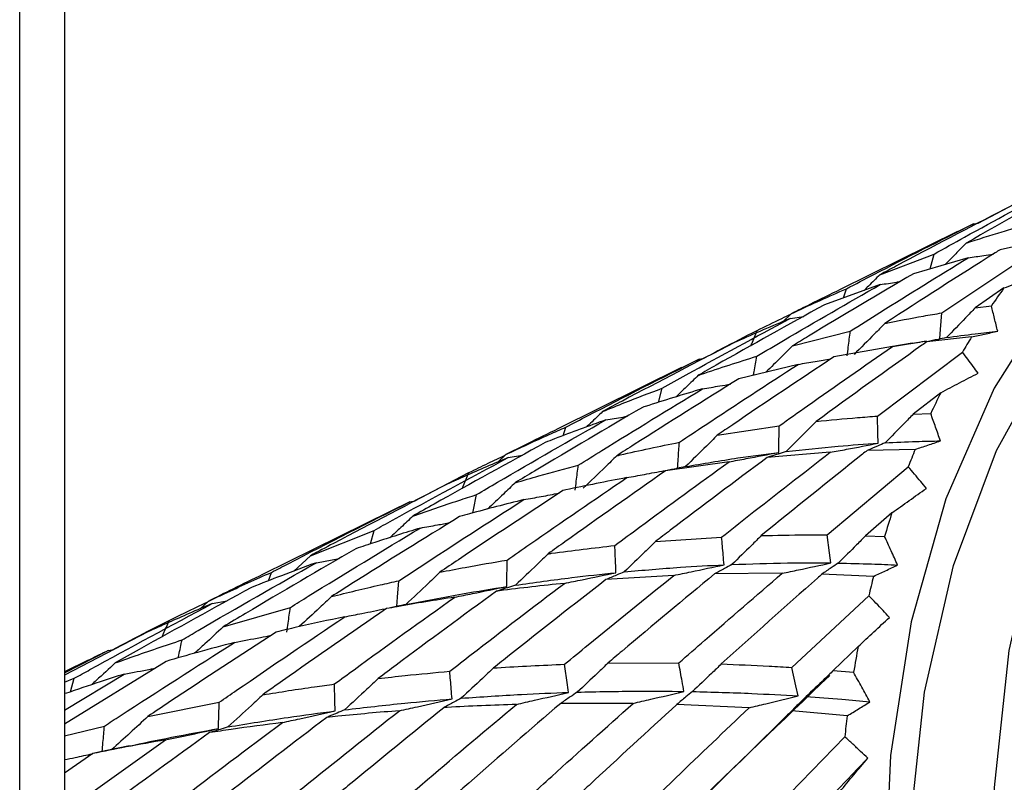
# Model space of a CAD drawing. Header units: millimetres. Extents: x 73 to 180, y 34 to 171.
# Tile 56 of 59: x 165.75 to 168.68, y 136.87 to 139.14. Entities that reach past the tile are written whole.
import ezdxf

# ---------------------------------------------------------------- set-up
doc = ezdxf.new("R2010")
doc.units = ezdxf.units.MM

msp = doc.modelspace()

# ---------------------------------------------------------------- linework, layer by layer
at = {"color": 7, "linetype": 'Continuous', "lineweight": 25}
for p, q in [((165.753, 132.9919), (165.753, 143.2319)), ((165.8863, 143.2319), (165.8863, 132.9919)), ((168.6026, 138.5344), (168.7543, 138.6142)), ((168.5889, 138.5324), (168.5418, 138.5088)), ((168.5889, 138.5324), (168.6031, 138.5344)), ((168.5415, 138.5094), (168.1927, 138.3373)), ((168.7916, 138.4823), (168.6686, 138.4554)), ((168.3106, 138.3808), (168.4718, 138.4423)), ((168.5731, 138.4313), (168.4103, 138.3841)), ((168.4608, 138.3987), (168.4718, 138.4423)), ((168.4948, 138.2675), (168.7591, 138.4442)), ((168.3113, 138.3516), (168.1459, 138.2916)), ((168.2027, 138.3122), (168.2115, 138.3394)), ((168.6797, 138.3418), (168.5938, 138.2822)), ((168.5938, 138.2822), (168.6423, 138.2884)), ((168.0471, 138.2649), (168.0237, 138.2422)), ((168.0442, 138.2511), (168.0844, 138.2573)), ((168.0507, 138.1694), (168.2228, 138.2135)), ((168.5832, 138.1962), (168.4507, 138.1818)), ((168.3481, 138.1674), (168.1737, 138.1367)), ((168.4067, 138.1776), (168.3086, 138.1611)), ((168.4067, 138.1773), (168.4456, 138.1838)), ((167.7732, 138.1301), (167.7886, 138.1325)), ((168.3033, 137.9606), (168.5564, 138.1508)), ((167.7213, 138.1048), (167.3529, 137.9231)), ((167.7732, 138.1301), (167.7216, 138.1044)), ((168.0678, 138.1145), (167.8914, 138.0716)), ((167.6525, 138.0014), (167.6631, 138.0434)), ((168.4919, 138.0303), (168.4098, 137.9663)), ((168.4098, 137.9663), (168.4621, 137.9681)), ((167.3688, 137.9023), (167.3773, 137.9279)), ((167.8271, 137.9036), (168.0112, 137.9316)), ((167.1984, 137.8463), (167.1746, 137.824)), ((167.2055, 137.8373), (167.2479, 137.8445)), ((168.1628, 137.853), (167.9756, 137.8376)), ((168.4158, 137.8618), (168.2731, 137.8586)), ((167.8622, 137.8248), (167.6736, 137.7978)), ((168.1539, 137.6073), (168.3951, 137.8098)), ((166.9256, 137.7079), (167.089, 137.7929)), ((166.9127, 137.7057), (166.8567, 137.6781)), ((166.9127, 137.7057), (166.929, 137.7085)), ((166.8566, 137.6783), (166.4747, 137.49)), ((168.3466, 137.673), (168.2685, 137.6051)), ((166.6175, 137.5455), (166.8067, 137.6208)), ((166.7959, 137.5807), (166.8067, 137.6208)), ((168.2685, 137.6051), (168.3248, 137.603)), ((167.6433, 137.5875), (167.8403, 137.6008)), ((166.6175, 137.5455), (166.5682, 137.4999)), ((166.6351, 137.5248), (166.7029, 137.5371)), ((166.4931, 137.4712), (166.5019, 137.4961)), ((167.6978, 137.4871), (167.4962, 137.4744)), ((168.0201, 137.4932), (167.8193, 137.4914)), ((168.292, 137.4842), (168.1385, 137.4909)), ((166.3137, 137.4099), (166.2894, 137.3878)), ((166.325, 137.403), (166.3696, 137.411)), ((168.049, 137.2134), (168.2778, 137.4265)), ((166.3578, 137.3339), (166.5578, 137.3918)), ((166.1338, 137.3188), (165.8863, 137.1901)), ((165.8863, 137.1974), (166.0162, 137.2635)), ((166.0162, 137.2635), (166.0333, 137.2665)), ((168.246, 137.2755), (168.1721, 137.2043)), ((165.9569, 137.2346), (165.8863, 137.1998)), ((166.1883, 137.2314), (165.8863, 137.0444)), ((167.5021, 137.2262), (167.7129, 137.2266)), ((168.1721, 137.2043), (168.2326, 137.1989)), ((165.8863, 137.0859), (166.0639, 137.1936)), ((165.8863, 137.1698), (165.9155, 137.1812)), ((165.904, 137.1409), (165.9155, 137.1812)), ((166.1344, 137.0678), (166.3463, 137.1097)), ((167.5772, 137.1066), (167.3617, 137.1066)), ((167.9221, 137.0936), (167.7072, 137.1036)), ((168.2137, 137.0695), (168.0491, 137.0847)), ((165.8863, 137.0102), (166.0051, 137.0391)), ((165.8863, 136.7842), (166.1861, 136.9979)), ((167.9904, 136.785), (168.2063, 137.0069)), ((165.9885, 136.9611), (165.9707, 136.9574)), ((166.0796, 136.9803), (165.9885, 136.9611)), ((165.9707, 136.9574), (165.8863, 136.8993))]:
    msp.add_line(p, q, dxfattribs=at)
at = {"color": 7, "linetype": 'Continuous', "lineweight": 25, "flags": 128}
for points in [[(169.0728, 134.5976), (168.9067, 135.0563), (168.78, 135.5185), (168.6946, 135.9772), (168.6517, 136.4255), (168.6521, 136.8565), (168.6957, 137.2637), (168.7819, 137.641), (168.9093, 137.9826), (169.0761, 138.2833), (169.2797, 138.5386), (169.517, 138.7447), (169.7844, 138.8983), (170.0779, 138.9972), (170.393, 139.0398), (170.7249, 139.0256), (171.0687, 138.9547), (171.419, 138.8282), (171.7706, 138.648), (172.1182, 138.4169), (172.2446, 138.3193)], [(170.14, 139.0104), (169.8753, 138.9832), (169.5737, 138.8994), (169.2966, 138.7612), (169.048, 138.5704), (168.8316, 138.3301), (168.6504, 138.0435), (168.5072, 137.7149), (168.4041, 137.3491), (168.3424, 136.9514), (168.3232, 136.5277), (168.3467, 136.0841), (168.4125, 135.627), (168.5198, 135.1632), (168.6669, 134.6993), (168.8517, 134.2423)], [(168.8209, 134.4733), (168.6548, 134.9321), (168.5281, 135.3943), (168.4426, 135.853), (168.3998, 136.3013), (168.4002, 136.7323), (168.4438, 137.1395), (168.53, 137.5168), (168.6574, 137.8583), (168.8242, 138.1591), (169.0278, 138.4144), (169.265, 138.6204), (169.4826, 138.7505)], [(168.4893, 138.1911), (168.4913, 138.2185), (168.4948, 138.2675)], [(168.3059, 137.88), (168.305, 137.9088), (168.3033, 137.9606)], [(167.1007, 137.6729), (167.1024, 137.6818), (167.1112, 137.7271)], [(168.1646, 137.5239), (168.1608, 137.5538), (168.1539, 137.6073)], [(166.8748, 137.395), (166.8768, 137.4224), (166.8805, 137.4711)], [(168.0677, 137.1285), (168.061, 137.1589), (168.049, 137.2134)], [(166.6914, 137.0839), (166.6905, 137.1128), (166.689, 137.1641)]]:
    msp.add_lwpolyline(points, dxfattribs=at)
at = {"color": 7, "linetype": 'Continuous', "lineweight": 25}
for centre, radius, start, end in [((170.3475, 137.1329), 2.0598, 144.0653, 145.8785), ((170.4882, 137.0426), 2.2271, 148.803, 150.1592), ((170.6799, 136.941), 2.4441, 153.5343, 155.1505), ((170.8714, 136.8576), 2.653, 157.7584, 158.966), ((171.1225, 136.7687), 2.9195, 161.9556, 163.3933), ((171.3592, 136.7021), 3.1654, 165.6951, 166.7708), ((171.6913, 136.6319), 3.5048, 169.4172, 170.6888), ((171.9639, 136.5915), 3.7805, 172.736, 173.6908)]:
    msp.add_arc(centre, radius, start, end, dxfattribs=at)
for points, knots in [([(168.9233, 138.6752), (168.918, 138.6723), (168.7986, 138.6066), (168.6805, 138.5394), (168.5676, 138.4752)], [0, 0, 0, 0, 0.044268, 1, 1, 1, 1]), ([(168.4718, 138.4423), (168.5021, 138.4592), (168.6222, 138.5262), (168.7435, 138.5917), (168.8342, 138.6407)], [0, 0, 0, 0, 0.252479, 1, 1, 1, 1]), ([(168.6819, 138.5757), (168.5743, 138.5199), (168.4501, 138.4556), (168.3271, 138.3896), (168.3106, 138.3808)], [0, 0, 0, 0, 0.8661546, 1, 1, 1, 1]), ([(168.2115, 138.3394), (168.2387, 138.3536), (168.3638, 138.4189), (168.4901, 138.4826), (168.5889, 138.5324)], [0, 0, 0, 0, 0.217429, 1, 1, 1, 1]), ([(168.5676, 138.4752), (168.6032, 138.4867), (168.6558, 138.5036), (168.7086, 138.5186), (168.7255, 138.5235)], [0, 0, 0, 0, 0.67782, 1, 1, 1, 1]), ([(168.6686, 138.4554), (168.6635, 138.4522), (168.5482, 138.38), (168.4343, 138.3065), (168.3253, 138.2362)], [0, 0, 0, 0, 0.044272, 1, 1, 1, 1]), ([(168.5676, 138.4752), (168.5571, 138.4645), (168.5363, 138.443), (168.5151, 138.4219), (168.5046, 138.4114)], [0, 0, 0, 0, 0.501126, 1, 1, 1, 1]), ([(168.2228, 138.2135), (168.2521, 138.232), (168.3682, 138.3054), (168.4854, 138.3775), (168.5731, 138.4313)], [0, 0, 0, 0, 0.252477, 1, 1, 1, 1]), ([(168.5731, 138.4313), (168.5888, 138.4336), (168.6138, 138.4372), (168.6388, 138.4411), (168.6481, 138.4425)], [0, 0, 0, 0, 0.626627, 1, 1, 1, 1]), ([(168.4103, 138.3841), (168.3061, 138.3225), (168.1858, 138.2515), (168.0667, 138.1791), (168.0507, 138.1694)], [0, 0, 0, 0, 0.866157, 1, 1, 1, 1]), ([(168.3106, 138.3808), (168.2993, 138.3695), (168.2838, 138.3539), (168.268, 138.3386), (168.2636, 138.3343)], [0, 0, 0, 0, 0.722667, 1, 1, 1, 1]), ([(168.6797, 138.3418), (168.6993, 138.3491), (168.7386, 138.3636), (168.7779, 138.3776), (168.7975, 138.3846)], [0, 0, 0, 0, 0.499979, 1, 1, 1, 1]), ([(167.9452, 138.1387), (167.9716, 138.1543), (168.0929, 138.2262), (168.2154, 138.2966), (168.3113, 138.3516)], [0, 0, 0, 0, 0.217428, 1, 1, 1, 1]), ([(168.0471, 138.2649), (168.05, 138.2663), (168.1047, 138.2922), (168.1595, 138.3165), (168.2115, 138.3394)], [0, 0, 0, 0, 0.052523, 1, 1, 1, 1]), ([(168.1929, 138.3368), (168.1626, 138.3221), (168.1138, 138.2984), (168.0655, 138.2741), (168.0471, 138.2649)], [0, 0, 0, 0, 0.6215522, 1, 1, 1, 1]), ([(168.3113, 138.3516), (168.3278, 138.3541), (168.3479, 138.3571), (168.3678, 138.3603), (168.3713, 138.3608)], [0, 0, 0, 0, 0.8246, 1, 1, 1, 1]), ([(168.1459, 138.2916), (168.0384, 138.2322), (167.9128, 138.1629), (167.7885, 138.0921), (167.7707, 138.082)], [0, 0, 0, 0, 0.856912, 1, 1, 1, 1]), ([(168.5938, 138.2822), (168.5844, 138.2724), (168.5563, 138.2427), (168.5276, 138.2134), (168.5084, 138.1939)], [0, 0, 0, 0, 0.3320939, 1, 1, 1, 1]), ([(168.6612, 138.213), (168.658, 138.2257), (168.6517, 138.251), (168.6454, 138.2759), (168.6423, 138.2884)], [0, 0, 0, 0, 0.499987, 1, 1, 1, 1]), ([(167.6631, 138.0434), (167.687, 138.0567), (167.8134, 138.1268), (167.9409, 138.1955), (168.0442, 138.2511)], [0, 0, 0, 0, 0.1893874, 1, 1, 1, 1]), ([(168.0442, 138.2511), (167.9907, 138.2285), (167.9348, 138.2049), (167.879, 138.1795), (167.8766, 138.1784)], [0, 0, 0, 0, 0.956081, 1, 1, 1, 1]), ([(167.9455, 138.2153), (167.9701, 138.2274), (168.0036, 138.2438), (168.0373, 138.2598), (168.0463, 138.2641)], [0, 0, 0, 0, 0.734185, 1, 1, 1, 1]), ([(168.3253, 138.2362), (168.3635, 138.2438), (168.4199, 138.2551), (168.4766, 138.2645), (168.4948, 138.2675)], [0, 0, 0, 0, 0.677821, 1, 1, 1, 1]), ([(168.3253, 138.2362), (168.3152, 138.2257), (168.285, 138.1947), (168.2544, 138.1642), (168.2341, 138.1439)], [0, 0, 0, 0, 0.336992, 1, 1, 1, 1]), ([(167.7861, 138.1321), (167.8045, 138.142), (167.8575, 138.1706), (167.9108, 138.1976), (167.9455, 138.2153)], [0, 0, 0, 0, 0.3461597, 1, 1, 1, 1]), ([(167.9269, 138.1696), (167.9278, 138.1717), (167.934, 138.187), (167.9402, 138.2022), (167.9455, 138.2153)], [0, 0, 0, 0, 0.140911, 1, 1, 1, 1]), ([(168.2137, 138.1394), (168.2147, 138.1482), (168.2178, 138.1729), (168.2208, 138.1976), (168.2228, 138.2135)], [0, 0, 0, 0, 0.356436, 1, 1, 1, 1]), ([(168.5084, 138.1939), (168.5003, 138.1922), (168.481, 138.1881), (168.4618, 138.1841), (168.4507, 138.1818)], [0, 0, 0, 0, 0.422525, 1, 1, 1, 1]), ([(168.5084, 138.1939), (168.537, 138.1979), (168.5879, 138.2051), (168.6389, 138.2106), (168.6612, 138.213)], [0, 0, 0, 0, 0.563491, 1, 1, 1, 1]), ([(168.5832, 138.1962), (168.5962, 138.199), (168.6223, 138.2045), (168.6482, 138.2102), (168.6612, 138.213)], [0, 0, 0, 0, 0.499966, 1, 1, 1, 1]), ([(167.8766, 138.1784), (167.7658, 138.1212), (167.6353, 138.0537), (167.5058, 137.9846), (167.4861, 137.9741)], [0, 0, 0, 0, 0.848138, 1, 1, 1, 1]), ([(168.0507, 138.1694), (168.0398, 138.1584), (168.0136, 138.1321), (167.9871, 138.1062), (167.9717, 138.0911)], [0, 0, 0, 0, 0.418504, 1, 1, 1, 1]), ([(168.0112, 137.9316), (168.0394, 137.9516), (168.151, 138.0308), (168.2638, 138.109), (168.3481, 138.1674)], [0, 0, 0, 0, 0.252479, 1, 1, 1, 1]), ([(168.4507, 138.1818), (168.4458, 138.1783), (168.3351, 138.1), (168.2257, 138.0206), (168.1211, 137.9447)], [0, 0, 0, 0, 0.044274, 1, 1, 1, 1]), ([(168.3481, 138.1674), (168.3641, 138.17), (168.3979, 138.1755), (168.4317, 138.1813), (168.4495, 138.1843)], [0, 0, 0, 0, 0.4710923, 1, 1, 1, 1]), ([(167.7707, 138.082), (167.7738, 138.083), (167.8317, 138.103), (167.89, 138.1214), (167.9452, 138.1387)], [0, 0, 0, 0, 0.052521, 1, 1, 1, 1]), ([(168.1737, 138.1367), (168.0732, 138.0698), (167.9572, 137.9925), (167.8425, 137.9141), (167.8271, 137.9036)], [0, 0, 0, 0, 0.866157, 1, 1, 1, 1]), ([(167.9348, 138.0822), (167.9355, 138.0857), (167.9389, 138.1045), (167.9424, 138.1234), (167.9452, 138.1387)], [0, 0, 0, 0, 0.186696, 1, 1, 1, 1]), ([(168.0678, 138.1145), (168.0846, 138.1173), (168.1171, 138.1227), (168.1495, 138.1283), (168.1652, 138.131)], [0, 0, 0, 0, 0.51714, 1, 1, 1, 1]), ([(168.6027, 138.0884), (168.598, 138.095), (168.588, 138.1088), (168.5726, 138.1297), (168.5618, 138.1438), (168.5564, 138.1508)], [0, 0, 0, 0, 0.316322, 0.658149, 1, 1, 1, 1]), ([(167.3773, 137.9279), (167.3988, 137.9391), (167.5301, 138.0075), (167.6625, 138.0743), (167.7732, 138.1301)], [0, 0, 0, 0, 0.163702, 1, 1, 1, 1]), ([(167.7145, 137.8829), (167.7399, 137.8998), (167.8569, 137.9778), (167.9752, 138.0545), (168.0678, 138.1145)], [0, 0, 0, 0, 0.217427, 1, 1, 1, 1]), ([(167.7707, 138.082), (167.7592, 138.0706), (167.7371, 138.0489), (167.7147, 138.0275), (167.704, 138.0173)], [0, 0, 0, 0, 0.522738, 1, 1, 1, 1]), ([(168.4919, 138.0303), (168.5104, 138.0401), (168.5473, 138.0597), (168.5843, 138.0788), (168.6027, 138.0884)], [0, 0, 0, 0, 0.499977, 1, 1, 1, 1]), ([(167.4861, 137.9741), (167.5084, 137.9831), (167.5672, 138.0071), (167.6263, 138.0295), (167.6631, 138.0434)], [0, 0, 0, 0, 0.377594, 1, 1, 1, 1]), ([(167.8914, 138.0716), (167.7873, 138.0067), (167.6659, 137.9309), (167.5457, 137.8538), (167.5285, 137.8428)], [0, 0, 0, 0, 0.856913, 1, 1, 1, 1]), ([(167.7831, 138.0417), (167.8004, 138.0446), (167.8281, 138.0492), (167.8558, 138.054), (167.8663, 138.0559)], [0, 0, 0, 0, 0.619779, 1, 1, 1, 1]), ([(167.4141, 137.8146), (167.4373, 137.8291), (167.5596, 137.9056), (167.683, 137.9808), (167.7831, 138.0417)], [0, 0, 0, 0, 0.189387, 1, 1, 1, 1]), ([(167.7831, 138.0417), (167.7263, 138.0247), (167.6668, 138.007), (167.6077, 137.9875), (167.6051, 137.9867)], [0, 0, 0, 0, 0.95608, 1, 1, 1, 1]), ([(167.6051, 137.9867), (167.4976, 137.9238), (167.3709, 137.8496), (167.2454, 137.774), (167.2264, 137.7625)], [0, 0, 0, 0, 0.848139, 1, 1, 1, 1]), ([(167.4861, 137.9741), (167.4742, 137.9626), (167.4581, 137.9471), (167.4418, 137.9318), (167.4375, 137.9278)], [0, 0, 0, 0, 0.7371, 1, 1, 1, 1]), ([(167.4956, 137.9493), (167.5126, 137.9521), (167.5343, 137.9557), (167.5558, 137.9595), (167.5604, 137.9603)], [0, 0, 0, 0, 0.78839, 1, 1, 1, 1]), ([(168.1211, 137.9447), (168.1621, 137.9489), (168.2227, 137.9549), (168.2836, 137.9592), (168.3033, 137.9606)], [0, 0, 0, 0, 0.677821, 1, 1, 1, 1]), ([(168.4098, 137.9663), (168.4007, 137.9568), (168.3732, 137.9282), (168.3451, 137.9), (168.3264, 137.8811)], [0, 0, 0, 0, 0.3321, 1, 1, 1, 1]), ([(168.4909, 137.887), (168.4861, 137.9006), (168.4765, 137.9278), (168.4669, 137.9547), (168.4621, 137.9681)], [0, 0, 0, 0, 0.499989, 1, 1, 1, 1]), ([(167.1112, 137.7271), (167.132, 137.7394), (167.2594, 137.8143), (167.388, 137.8878), (167.4956, 137.9493)], [0, 0, 0, 0, 0.163701, 1, 1, 1, 1]), ([(167.1984, 137.8463), (167.2415, 137.8665), (167.301, 137.8944), (167.3608, 137.9207), (167.3773, 137.9279)], [0, 0, 0, 0, 0.723515, 1, 1, 1, 1]), ([(167.4956, 137.9493), (167.4448, 137.9309), (167.3848, 137.9092), (167.325, 137.8857), (167.3158, 137.8821)], [0, 0, 0, 0, 0.84432, 1, 1, 1, 1]), ([(168.0102, 137.8527), (168.0103, 137.8621), (168.0107, 137.8884), (168.011, 137.9147), (168.0112, 137.9316)], [0, 0, 0, 0, 0.356435, 1, 1, 1, 1]), ([(168.1211, 137.9447), (168.1112, 137.9346), (168.0818, 137.9046), (168.0519, 137.875), (168.0321, 137.8554)], [0, 0, 0, 0, 0.336994, 1, 1, 1, 1]), ([(167.3531, 137.9226), (167.3231, 137.9081), (167.2714, 137.8829), (167.22, 137.8571), (167.1984, 137.8463)], [0, 0, 0, 0, 0.579284, 1, 1, 1, 1]), ([(167.8271, 137.9036), (167.8165, 137.8929), (167.7852, 137.8616), (167.7534, 137.8307), (167.7325, 137.8104)], [0, 0, 0, 0, 0.341359, 1, 1, 1, 1]), ([(167.3158, 137.8821), (167.2053, 137.8214), (167.0736, 137.749), (166.9431, 137.6751), (166.922, 137.6632)], [0, 0, 0, 0, 0.838939, 1, 1, 1, 1]), ([(167.5285, 137.8428), (167.5318, 137.8436), (167.5935, 137.858), (167.6556, 137.8708), (167.7145, 137.8829)], [0, 0, 0, 0, 0.052521, 1, 1, 1, 1]), ([(167.7095, 137.8062), (167.7101, 137.8153), (167.7117, 137.8408), (167.7134, 137.8664), (167.7145, 137.8829)], [0, 0, 0, 0, 0.3558894, 1, 1, 1, 1]), ([(168.0321, 137.8554), (168.0834, 137.8611), (168.1742, 137.8712), (168.266, 137.8773), (168.3059, 137.88)], [0, 0, 0, 0, 0.5649924, 1, 1, 1, 1]), ([(168.1628, 137.853), (168.179, 137.856), (168.2268, 137.8648), (168.2744, 137.8739), (168.3059, 137.88)], [0, 0, 0, 0, 0.338089, 1, 1, 1, 1]), ([(168.3264, 137.8811), (168.3189, 137.878), (168.3011, 137.8704), (168.2834, 137.8629), (168.2731, 137.8586)], [0, 0, 0, 0, 0.422529, 1, 1, 1, 1]), ([(168.3264, 137.8811), (168.3572, 137.8827), (168.4119, 137.8854), (168.4669, 137.8865), (168.4909, 137.887)], [0, 0, 0, 0, 0.563491, 1, 1, 1, 1]), ([(168.4158, 137.8618), (168.4283, 137.8659), (168.4535, 137.8742), (168.4784, 137.8828), (168.4909, 137.887)], [0, 0, 0, 0, 0.499975, 1, 1, 1, 1]), ([(167.089, 137.7929), (167.1079, 137.8021), (167.1438, 137.8198), (167.18, 137.8369), (167.1971, 137.8451)], [0, 0, 0, 0, 0.525775, 1, 1, 1, 1]), ([(167.5285, 137.8428), (167.5173, 137.8317), (167.4843, 137.7994), (167.4509, 137.7674), (167.4288, 137.7464)], [0, 0, 0, 0, 0.341497, 1, 1, 1, 1]), ([(167.7325, 137.8104), (167.7845, 137.8194), (167.8766, 137.8353), (167.9697, 137.8474), (168.0102, 137.8527)], [0, 0, 0, 0, 0.564197, 1, 1, 1, 1]), ([(167.8403, 137.6008), (167.8673, 137.6222), (167.9741, 137.7067), (168.0821, 137.7904), (168.1628, 137.853)], [0, 0, 0, 0, 0.252478, 1, 1, 1, 1]), ([(167.8622, 137.8248), (167.8793, 137.8279), (167.9287, 137.837), (167.978, 137.8465), (168.0102, 137.8527)], [0, 0, 0, 0, 0.345124, 1, 1, 1, 1]), ([(168.2731, 137.8586), (168.2684, 137.8549), (168.1626, 137.771), (168.0581, 137.6863), (167.9582, 137.6054)], [0, 0, 0, 0, 0.044274, 1, 1, 1, 1]), ([(168.0321, 137.8554), (168.0241, 137.8529), (168.0053, 137.847), (167.9865, 137.841), (167.9756, 137.8376)], [0, 0, 0, 0, 0.4204389, 1, 1, 1, 1]), ([(166.8067, 137.6208), (166.825, 137.6309), (166.9573, 137.7041), (167.0906, 137.7757), (167.2055, 137.8373)], [0, 0, 0, 0, 0.139085, 1, 1, 1, 1]), ([(167.2055, 137.8373), (167.1628, 137.8192), (167.1021, 137.7934), (167.0417, 137.766), (167.0239, 137.7579)], [0, 0, 0, 0, 0.703975, 1, 1, 1, 1]), ([(167.2264, 137.7625), (167.2499, 137.7694), (167.3123, 137.7877), (167.375, 137.8043), (167.4141, 137.8146)], [0, 0, 0, 0, 0.377593, 1, 1, 1, 1]), ([(167.4048, 137.7406), (167.4059, 137.7494), (167.409, 137.7741), (167.4121, 137.7987), (167.4141, 137.8146)], [0, 0, 0, 0, 0.357465, 1, 1, 1, 1]), ([(167.5228, 137.5759), (167.5473, 137.5941), (167.6596, 137.6777), (167.7733, 137.7602), (167.8622, 137.8248)], [0, 0, 0, 0, 0.217429, 1, 1, 1, 1]), ([(167.9756, 137.8376), (167.8792, 137.7657), (167.768, 137.6827), (167.658, 137.5988), (167.6433, 137.5875)], [0, 0, 0, 0, 0.866156, 1, 1, 1, 1]), ([(167.7325, 137.8104), (167.7242, 137.8086), (167.7046, 137.8044), (167.685, 137.8002), (167.6736, 137.7978)], [0, 0, 0, 0, 0.4197181, 1, 1, 1, 1]), ([(168.4492, 137.7457), (168.4436, 137.7525), (168.4319, 137.7667), (168.4139, 137.7881), (168.4014, 137.8026), (168.3951, 137.8098)], [0, 0, 0, 0, 0.316325, 0.658147, 1, 1, 1, 1]), ([(167.0689, 137.7453), (167.0701, 137.7482), (167.0768, 137.7641), (167.0836, 137.7799), (167.089, 137.7929)], [0, 0, 0, 0, 0.184955, 1, 1, 1, 1]), ([(167.6736, 137.7978), (167.5735, 137.7277), (167.4566, 137.6459), (167.341, 137.5631), (167.3244, 137.5512)], [0, 0, 0, 0, 0.856914, 1, 1, 1, 1]), ([(167.5582, 137.7778), (167.5757, 137.7809), (167.6132, 137.7878), (167.6505, 137.7949), (167.6705, 137.7988)], [0, 0, 0, 0, 0.466234, 1, 1, 1, 1]), ([(167.0239, 137.7579), (166.9111, 137.6997), (166.7752, 137.6295), (166.6404, 137.5577), (166.6175, 137.5455)], [0, 0, 0, 0, 0.83024, 1, 1, 1, 1]), ([(167.2264, 137.7625), (167.2148, 137.7513), (167.1874, 137.725), (167.1598, 137.699), (167.1438, 137.6841)], [0, 0, 0, 0, 0.424649, 1, 1, 1, 1]), ([(167.2025, 137.5326), (167.2248, 137.5482), (167.3426, 137.6307), (167.4617, 137.7119), (167.5582, 137.7778)], [0, 0, 0, 0, 0.189388, 1, 1, 1, 1]), ([(167.5582, 137.7778), (167.4976, 137.766), (167.4342, 137.7538), (167.3713, 137.7399), (167.3685, 137.7393)], [0, 0, 0, 0, 0.956082, 1, 1, 1, 1]), ([(166.922, 137.6632), (166.9675, 137.6791), (167.0303, 137.7011), (167.0937, 137.7214), (167.1112, 137.7271)], [0, 0, 0, 0, 0.723515, 1, 1, 1, 1]), ([(167.3685, 137.7393), (167.2647, 137.671), (167.1423, 137.5906), (167.0212, 137.509), (167.0028, 137.4966)], [0, 0, 0, 0, 0.848138, 1, 1, 1, 1]), ([(167.252, 137.7122), (167.2694, 137.7153), (167.3044, 137.7216), (167.3393, 137.7282), (167.3569, 137.7316)], [0, 0, 0, 0, 0.4950959, 1, 1, 1, 1]), ([(168.3466, 137.673), (168.3637, 137.6852), (168.3979, 137.7097), (168.4321, 137.7337), (168.4492, 137.7457)], [0, 0, 0, 0, 0.499981, 1, 1, 1, 1]), ([(166.5019, 137.4961), (166.5184, 137.5047), (166.6547, 137.5756), (166.792, 137.6448), (166.9127, 137.7057)], [0, 0, 0, 0, 0.121148, 1, 1, 1, 1]), ([(166.8805, 137.4711), (166.9006, 137.4844), (167.0237, 137.5655), (167.1481, 137.6454), (167.252, 137.7122)], [0, 0, 0, 0, 0.163705, 1, 1, 1, 1]), ([(167.252, 137.7122), (167.1982, 137.6986), (167.1344, 137.6825), (167.0711, 137.6648), (167.0612, 137.6621)], [0, 0, 0, 0, 0.84432, 1, 1, 1, 1]), ([(166.922, 137.6632), (166.9102, 137.652), (166.8876, 137.6305), (166.8647, 137.6094), (166.8537, 137.5992)], [0, 0, 0, 0, 0.521723, 1, 1, 1, 1]), ([(167.0612, 137.6621), (166.9542, 137.5959), (166.8266, 137.5171), (166.7003, 137.4368), (166.68, 137.4239)], [0, 0, 0, 0, 0.838941, 1, 1, 1, 1]), ([(166.9444, 137.6279), (166.9612, 137.6309), (166.9906, 137.6362), (167.0198, 137.6417), (167.0322, 137.644)], [0, 0, 0, 0, 0.574291, 1, 1, 1, 1]), ([(166.5578, 137.3918), (166.5756, 137.4029), (166.7037, 137.4825), (166.833, 137.5606), (166.9444, 137.6279)], [0, 0, 0, 0, 0.1390828, 1, 1, 1, 1]), ([(166.9444, 137.6279), (166.8992, 137.6139), (166.835, 137.594), (166.7713, 137.5725), (166.7524, 137.5661)], [0, 0, 0, 0, 0.7039736, 1, 1, 1, 1]), ([(167.9582, 137.6054), (167.9485, 137.5957), (167.9198, 137.5669), (167.8904, 137.5384), (167.871, 137.5195)], [0, 0, 0, 0, 0.336992, 1, 1, 1, 1]), ([(167.9582, 137.6054), (168.0023, 137.6064), (168.0672, 137.6078), (168.1328, 137.6074), (168.1539, 137.6073)], [0, 0, 0, 0, 0.6778219, 1, 1, 1, 1]), ([(168.2685, 137.6051), (168.2596, 137.596), (168.2326, 137.5686), (168.2051, 137.5416), (168.1867, 137.5236)], [0, 0, 0, 0, 0.332095, 1, 1, 1, 1]), ([(167.3244, 137.5512), (167.3279, 137.5517), (167.3937, 137.561), (167.46, 137.5687), (167.5228, 137.5759)], [0, 0, 0, 0, 0.052521, 1, 1, 1, 1]), ([(167.5261, 137.4951), (167.5257, 137.5047), (167.5246, 137.5316), (167.5235, 137.5586), (167.5228, 137.5759)], [0, 0, 0, 0, 0.3558988, 1, 1, 1, 1]), ([(167.6433, 137.5875), (167.6328, 137.5772), (167.6023, 137.547), (167.5711, 137.5172), (167.5506, 137.4975)], [0, 0, 0, 0, 0.341359, 1, 1, 1, 1]), ([(167.8476, 137.5185), (167.8467, 137.5283), (167.8443, 137.5557), (167.8419, 137.5832), (167.8403, 137.6008)], [0, 0, 0, 0, 0.356435, 1, 1, 1, 1]), ([(168.3635, 137.5178), (168.3571, 137.532), (168.3441, 137.5606), (168.3312, 137.5889), (168.3248, 137.603)], [0, 0, 0, 0, 0.499989, 1, 1, 1, 1]), ([(166.7524, 137.5661), (166.6428, 137.5023), (166.5108, 137.4255), (166.38, 137.3472), (166.3578, 137.3339)], [0, 0, 0, 0, 0.830242, 1, 1, 1, 1]), ([(167.3244, 137.5512), (167.3135, 137.5405), (167.2812, 137.5091), (167.2485, 137.4782), (167.2269, 137.4578)], [0, 0, 0, 0, 0.341499, 1, 1, 1, 1]), ([(166.2357, 137.2951), (166.2518, 137.3045), (166.3842, 137.3821), (166.5177, 137.4581), (166.6351, 137.5248)], [0, 0, 0, 0, 0.1211493, 1, 1, 1, 1]), ([(166.6351, 137.5248), (166.6004, 137.5121), (166.5361, 137.4884), (166.4722, 137.4631), (166.4428, 137.4515)], [0, 0, 0, 0, 0.539522, 1, 1, 1, 1]), ([(167.0028, 137.4966), (167.0279, 137.5014), (167.0941, 137.5143), (167.161, 137.5256), (167.2025, 137.5326)], [0, 0, 0, 0, 0.377593, 1, 1, 1, 1]), ([(167.2014, 137.4539), (167.2015, 137.4633), (167.2019, 137.4895), (167.2023, 137.5157), (167.2025, 137.5326)], [0, 0, 0, 0, 0.357466, 1, 1, 1, 1]), ([(167.5506, 137.4975), (167.6061, 137.5025), (167.7045, 137.5112), (167.8041, 137.5163), (167.8476, 137.5185)], [0, 0, 0, 0, 0.564196, 1, 1, 1, 1]), ([(167.6978, 137.4871), (167.7151, 137.4906), (167.7651, 137.5009), (167.8149, 137.5115), (167.8476, 137.5185)], [0, 0, 0, 0, 0.34512, 1, 1, 1, 1]), ([(167.871, 137.5195), (167.8637, 137.5156), (167.8465, 137.5062), (167.8293, 137.4969), (167.8193, 137.4914)], [0, 0, 0, 0, 0.420441, 1, 1, 1, 1]), ([(167.871, 137.5195), (167.9259, 137.5214), (168.0232, 137.5247), (168.1218, 137.5241), (168.1646, 137.5239)], [0, 0, 0, 0, 0.564992, 1, 1, 1, 1]), ([(168.0201, 137.4932), (168.0364, 137.4966), (168.0847, 137.5067), (168.1328, 137.517), (168.1646, 137.5239)], [0, 0, 0, 0, 0.338092, 1, 1, 1, 1]), ([(168.1867, 137.5236), (168.1799, 137.519), (168.1638, 137.5081), (168.1478, 137.4972), (168.1385, 137.4909)], [0, 0, 0, 0, 0.4225222, 1, 1, 1, 1]), ([(168.1867, 137.5236), (168.2198, 137.5229), (168.2785, 137.5217), (168.3377, 137.519), (168.3635, 137.5178)], [0, 0, 0, 0, 0.5634915, 1, 1, 1, 1]), ([(168.292, 137.4842), (168.304, 137.4897), (168.3279, 137.5008), (168.3517, 137.5121), (168.3635, 137.5178)], [0, 0, 0, 0, 0.499962, 1, 1, 1, 1]), ([(166.3137, 137.4099), (166.3295, 137.4174), (166.392, 137.447), (166.4549, 137.4751), (166.5019, 137.4961)], [0, 0, 0, 0, 0.253771, 1, 1, 1, 1]), ([(166.4749, 137.4895), (166.4456, 137.4752), (166.3916, 137.449), (166.338, 137.4221), (166.3137, 137.4099)], [0, 0, 0, 0, 0.5445752, 1, 1, 1, 1]), ([(167.0028, 137.4966), (166.9915, 137.4857), (166.9579, 137.4534), (166.9237, 137.4215), (166.9011, 137.4004)], [0, 0, 0, 0, 0.336818, 1, 1, 1, 1]), ([(167.2269, 137.4578), (167.2828, 137.4657), (167.3819, 137.4799), (167.4823, 137.4905), (167.5261, 137.4951)], [0, 0, 0, 0, 0.563497, 1, 1, 1, 1]), ([(167.3728, 137.4634), (167.3905, 137.467), (167.4417, 137.4773), (167.4927, 137.4881), (167.5261, 137.4951)], [0, 0, 0, 0, 0.3458981, 1, 1, 1, 1]), ([(167.3734, 137.2227), (167.3968, 137.242), (167.5041, 137.3306), (167.6128, 137.4184), (167.6978, 137.4871)], [0, 0, 0, 0, 0.217427, 1, 1, 1, 1]), ([(167.5506, 137.4975), (167.543, 137.4943), (167.5248, 137.4866), (167.5067, 137.4789), (167.4962, 137.4744)], [0, 0, 0, 0, 0.419712, 1, 1, 1, 1]), ([(167.8193, 137.4914), (167.7273, 137.4151), (167.6211, 137.3269), (167.5161, 137.2381), (167.5021, 137.2262)], [0, 0, 0, 0, 0.866158, 1, 1, 1, 1]), ([(167.7129, 137.2266), (167.7386, 137.2491), (167.8403, 137.3383), (167.9432, 137.4269), (168.0201, 137.4932)], [0, 0, 0, 0, 0.252477, 1, 1, 1, 1]), ([(168.1385, 137.4909), (168.1341, 137.487), (168.0335, 137.3982), (167.9342, 137.3089), (167.8392, 137.2236)], [0, 0, 0, 0, 0.04427, 1, 1, 1, 1]), ([(166.68, 137.4239), (166.7281, 137.4358), (166.7947, 137.4522), (166.8619, 137.467), (166.8805, 137.4711)], [0, 0, 0, 0, 0.723516, 1, 1, 1, 1]), ([(167.0317, 137.2019), (167.0531, 137.2185), (167.166, 137.3062), (167.2802, 137.393), (167.3728, 137.4634)], [0, 0, 0, 0, 0.189387, 1, 1, 1, 1]), ([(167.4962, 137.4744), (167.4002, 137.3997), (167.2882, 137.3125), (167.1775, 137.2244), (167.1617, 137.2118)], [0, 0, 0, 0, 0.8569092, 1, 1, 1, 1]), ([(167.3728, 137.4634), (167.3082, 137.4565), (167.2405, 137.4492), (167.1735, 137.4404), (167.1706, 137.44)], [0, 0, 0, 0, 0.956082, 1, 1, 1, 1]), ([(167.2269, 137.4578), (167.219, 137.4553), (167.2002, 137.4493), (167.1814, 137.4434), (167.1706, 137.44)], [0, 0, 0, 0, 0.42155, 1, 1, 1, 1]), ([(166.4428, 137.4515), (166.3312, 137.3903), (166.1956, 137.316), (166.0611, 137.2401), (166.0374, 137.2267)], [0, 0, 0, 0, 0.823375, 1, 1, 1, 1]), ([(167.1706, 137.44), (167.0708, 137.367), (166.9531, 137.2808), (166.8368, 137.1936), (166.8191, 137.1804)], [0, 0, 0, 0, 0.84814, 1, 1, 1, 1]), ([(166.9011, 137.4004), (166.9571, 137.4113), (167.0566, 137.4309), (167.1574, 137.4469), (167.2014, 137.4539)], [0, 0, 0, 0, 0.562871, 1, 1, 1, 1]), ([(167.0465, 137.4224), (167.0641, 137.4259), (167.1158, 137.4362), (167.1674, 137.4468), (167.2014, 137.4539)], [0, 0, 0, 0, 0.339657, 1, 1, 1, 1]), ([(165.9155, 137.1812), (165.931, 137.1897), (166.0668, 137.2647), (166.2037, 137.3381), (166.325, 137.403)], [0, 0, 0, 0, 0.114178, 1, 1, 1, 1]), ([(166.325, 137.403), (166.3023, 137.3934), (166.2383, 137.3661), (166.1748, 137.3374), (166.1338, 137.3188)], [0, 0, 0, 0, 0.35399, 1, 1, 1, 1]), ([(166.1978, 137.3533), (166.2137, 137.3611), (166.2517, 137.3797), (166.2899, 137.3979), (166.312, 137.4084)], [0, 0, 0, 0, 0.419385, 1, 1, 1, 1]), ([(166.68, 137.4239), (166.6684, 137.413), (166.6368, 137.383), (166.6047, 137.3534), (166.5843, 137.3346)], [0, 0, 0, 0, 0.364245, 1, 1, 1, 1]), ([(166.689, 137.1641), (166.7084, 137.1783), (166.8267, 137.2651), (166.9464, 137.3508), (167.0465, 137.4224)], [0, 0, 0, 0, 0.163704, 1, 1, 1, 1]), ([(167.0465, 137.4224), (166.9892, 137.4133), (166.9213, 137.4025), (166.854, 137.3901), (166.8435, 137.3882)], [0, 0, 0, 0, 0.844319, 1, 1, 1, 1]), ([(166.9011, 137.4004), (166.8929, 137.3986), (166.8737, 137.3946), (166.8545, 137.3905), (166.8435, 137.3882)], [0, 0, 0, 0, 0.42523, 1, 1, 1, 1]), ([(168.3393, 137.3621), (168.333, 137.3689), (168.3196, 137.3832), (168.2991, 137.4047), (168.2849, 137.4192), (168.2778, 137.4265)], [0, 0, 0, 0, 0.316329, 0.658148, 1, 1, 1, 1]), ([(166.8435, 137.3882), (166.7403, 137.317), (166.6173, 137.2321), (166.4956, 137.1461), (166.476, 137.1322)], [0, 0, 0, 0, 0.838939, 1, 1, 1, 1]), ([(166.5475, 137.3183), (166.5487, 137.3272), (166.5522, 137.3517), (166.5556, 137.3762), (166.5578, 137.3918)], [0, 0, 0, 0, 0.362567, 1, 1, 1, 1]), ([(166.7194, 137.364), (166.7365, 137.3673), (166.7766, 137.3751), (166.8165, 137.3832), (166.8394, 137.3879)], [0, 0, 0, 0, 0.426615, 1, 1, 1, 1]), ([(166.0288, 137.2657), (166.0639, 137.2844), (166.1201, 137.3142), (166.1767, 137.3427), (166.1978, 137.3533)], [0, 0, 0, 0, 0.625946, 1, 1, 1, 1]), ([(166.1762, 137.3042), (166.1776, 137.3074), (166.1849, 137.3238), (166.192, 137.3401), (166.1978, 137.3533)], [0, 0, 0, 0, 0.194434, 1, 1, 1, 1]), ([(166.3463, 137.1097), (166.3635, 137.1216), (166.4871, 137.2071), (166.6119, 137.2914), (166.7194, 137.364)], [0, 0, 0, 0, 0.139084, 1, 1, 1, 1]), ([(166.7194, 137.364), (166.6715, 137.3538), (166.6034, 137.3394), (166.5358, 137.3234), (166.5158, 137.3187)], [0, 0, 0, 0, 0.703976, 1, 1, 1, 1]), ([(168.246, 137.2755), (168.2616, 137.2901), (168.2926, 137.3191), (168.3238, 137.3478), (168.3393, 137.3621)], [0, 0, 0, 0, 0.499982, 1, 1, 1, 1]), ([(166.5158, 137.3187), (166.4099, 137.2497), (166.2822, 137.1666), (166.1558, 137.0821), (166.1344, 137.0678)], [0, 0, 0, 0, 0.830241, 1, 1, 1, 1]), ([(166.3578, 137.3339), (166.3397, 137.317), (166.3117, 137.2907), (166.2833, 137.2648), (166.2732, 137.2556)], [0, 0, 0, 0, 0.643869, 1, 1, 1, 1]), ([(166.0051, 137.0391), (166.0206, 137.0492), (166.1487, 137.1329), (166.278, 137.2153), (166.3916, 137.2876)], [0, 0, 0, 0, 0.121151, 1, 1, 1, 1]), ([(166.0374, 137.2267), (166.0541, 137.2327), (166.1198, 137.2564), (166.1862, 137.2786), (166.2357, 137.2951)], [0, 0, 0, 0, 0.253771, 1, 1, 1, 1]), ([(166.3916, 137.2876), (166.3549, 137.2779), (166.2868, 137.2599), (166.2194, 137.2404), (166.1883, 137.2314)], [0, 0, 0, 0, 0.539521, 1, 1, 1, 1]), ([(166.2245, 137.2417), (166.2251, 137.2444), (166.2288, 137.2622), (166.2326, 137.28), (166.2357, 137.2951)], [0, 0, 0, 0, 0.148845, 1, 1, 1, 1]), ([(166.3916, 137.2876), (166.4173, 137.2926), (166.4539, 137.2996), (166.4903, 137.3069), (166.5011, 137.309)], [0, 0, 0, 0, 0.7026148, 1, 1, 1, 1]), ([(166.0162, 137.2635), (166.0065, 137.2588), (165.9867, 137.2493), (165.9671, 137.2394), (165.957, 137.2343)], [0, 0, 0, 0, 0.489401, 1, 1, 1, 1]), ([(166.0374, 137.2267), (166.0185, 137.2092), (165.9951, 137.1876), (165.9715, 137.1662), (165.9668, 137.1621)], [0, 0, 0, 0, 0.804552, 1, 1, 1, 1]), ([(167.5021, 137.2262), (167.4918, 137.2163), (167.4618, 137.1873), (167.4312, 137.1587), (167.411, 137.1399)], [0, 0, 0, 0, 0.34136, 1, 1, 1, 1]), ([(167.7282, 137.142), (167.7264, 137.1521), (167.7213, 137.1802), (167.7162, 137.2084), (167.7129, 137.2266)], [0, 0, 0, 0, 0.356433, 1, 1, 1, 1]), ([(167.8392, 137.2236), (167.8297, 137.2143), (167.8013, 137.1868), (167.7724, 137.1596), (167.7532, 137.1416)], [0, 0, 0, 0, 0.3369902, 1, 1, 1, 1]), ([(167.8392, 137.2236), (167.8864, 137.2218), (167.9561, 137.2191), (168.0264, 137.2148), (168.049, 137.2134)], [0, 0, 0, 0, 0.67782, 1, 1, 1, 1]), ([(166.0639, 137.1936), (166.0899, 137.1984), (166.1204, 137.2041), (166.1509, 137.2101), (166.1555, 137.211)], [0, 0, 0, 0, 0.848411, 1, 1, 1, 1]), ([(166.8191, 137.1804), (166.8457, 137.1834), (166.9162, 137.1914), (166.9874, 137.1978), (167.0317, 137.2019)], [0, 0, 0, 0, 0.377593, 1, 1, 1, 1]), ([(167.0387, 137.1197), (167.0379, 137.1295), (167.0356, 137.1569), (167.0332, 137.1842), (167.0317, 137.2019)], [0, 0, 0, 0, 0.357465, 1, 1, 1, 1]), ([(167.1617, 137.2118), (167.1509, 137.2015), (167.1193, 137.1713), (167.0871, 137.1414), (167.0659, 137.1218)], [0, 0, 0, 0, 0.341494, 1, 1, 1, 1]), ([(167.1617, 137.2118), (167.1653, 137.212), (167.2355, 137.2167), (167.3063, 137.2198), (167.3734, 137.2227)], [0, 0, 0, 0, 0.052521, 1, 1, 1, 1]), ([(167.3848, 137.1391), (167.3834, 137.149), (167.3796, 137.1769), (167.3758, 137.2048), (167.3734, 137.2227)], [0, 0, 0, 0, 0.355897, 1, 1, 1, 1]), ([(168.1721, 137.2043), (168.1633, 137.1956), (168.1367, 137.1697), (168.1095, 137.144), (168.0913, 137.1269)], [0, 0, 0, 0, 0.3321, 1, 1, 1, 1]), ([(168.2811, 137.1111), (168.273, 137.1258), (168.2568, 137.1552), (168.2407, 137.1843), (168.2326, 137.1989)], [0, 0, 0, 0, 0.499987, 1, 1, 1, 1]), ([(166.0639, 137.1936), (166.04, 137.186), (165.9815, 137.1674), (165.9234, 137.1476), (165.8891, 137.1359)], [0, 0, 0, 0, 0.408098, 1, 1, 1, 1]), ([(166.4192, 135.436), (166.7172, 135.7509), (167.2739, 136.339), (167.8801, 136.9197), (168.1617, 137.1894)], [0, 0, 0, 0, 0.5354697, 1, 1, 1, 1]), ([(166.8191, 137.1804), (166.808, 137.1699), (166.775, 137.1386), (166.7415, 137.1078), (166.7193, 137.0873)], [0, 0, 0, 0, 0.33682, 1, 1, 1, 1]), ([(166.476, 137.1322), (166.5271, 137.1403), (166.5978, 137.1516), (166.6692, 137.1614), (166.689, 137.1641)], [0, 0, 0, 0, 0.723515, 1, 1, 1, 1]), ([(167.0659, 137.1218), (167.1254, 137.1259), (167.231, 137.1333), (167.3381, 137.1373), (167.3848, 137.1391)], [0, 0, 0, 0, 0.563497, 1, 1, 1, 1]), ([(167.2301, 137.1036), (167.248, 137.1076), (167.2997, 137.1193), (167.3511, 137.1312), (167.3848, 137.1391)], [0, 0, 0, 0, 0.3459007, 1, 1, 1, 1]), ([(167.411, 137.1399), (167.4041, 137.1352), (167.3877, 137.1241), (167.3713, 137.113), (167.3617, 137.1066)], [0, 0, 0, 0, 0.419714, 1, 1, 1, 1]), ([(167.411, 137.1399), (167.4703, 137.1412), (167.5753, 137.1436), (167.6818, 137.1425), (167.7282, 137.142)], [0, 0, 0, 0, 0.5641963, 1, 1, 1, 1]), ([(167.5772, 137.1066), (167.5947, 137.1106), (167.6451, 137.1223), (167.6953, 137.1342), (167.7282, 137.142)], [0, 0, 0, 0, 0.345119, 1, 1, 1, 1]), ([(167.7532, 137.1416), (167.7468, 137.1363), (167.7314, 137.1236), (167.7161, 137.111), (167.7072, 137.1036)], [0, 0, 0, 0, 0.420436, 1, 1, 1, 1]), ([(167.7532, 137.1416), (167.8121, 137.1401), (167.9162, 137.1375), (168.0218, 137.1312), (168.0677, 137.1285)], [0, 0, 0, 0, 0.564991, 1, 1, 1, 1]), ([(166.344, 137.0315), (166.3443, 137.041), (166.3451, 137.067), (166.3459, 137.0931), (166.3463, 137.1097)], [0, 0, 0, 0, 0.362572, 1, 1, 1, 1]), ([(166.476, 137.1322), (166.4647, 137.1216), (166.4304, 137.0894), (166.3957, 137.0577), (166.3724, 137.0364)], [0, 0, 0, 0, 0.329634, 1, 1, 1, 1]), ([(166.7193, 137.0873), (166.7788, 137.0943), (166.8846, 137.1067), (166.9918, 137.1157), (167.0387, 137.1197)], [0, 0, 0, 0, 0.562872, 1, 1, 1, 1]), ([(166.8821, 137.0847), (166.8999, 137.0886), (166.9523, 137.1), (167.0043, 137.1119), (167.0387, 137.1197)], [0, 0, 0, 0, 0.3396595, 1, 1, 1, 1]), ([(167.0659, 137.1218), (167.0587, 137.1178), (167.0414, 137.1085), (167.0243, 137.0991), (167.0143, 137.0937)], [0, 0, 0, 0, 0.421543, 1, 1, 1, 1]), ([(167.3617, 137.1066), (167.2702, 137.0278), (167.1634, 136.9357), (167.0579, 136.8431), (167.0428, 136.8299)], [0, 0, 0, 0, 0.856911, 1, 1, 1, 1]), ([(167.2685, 136.8289), (167.2907, 136.8491), (167.3929, 136.942), (167.4963, 137.0343), (167.5772, 137.1066)], [0, 0, 0, 0, 0.21743, 1, 1, 1, 1]), ([(167.9221, 137.0936), (167.9386, 137.0975), (167.9872, 137.109), (168.0357, 137.1207), (168.0677, 137.1285)], [0, 0, 0, 0, 0.338089, 1, 1, 1, 1]), ([(168.0913, 137.1269), (168.0854, 137.1209), (168.0713, 137.1069), (168.0572, 137.0928), (168.0491, 137.0847)], [0, 0, 0, 0, 0.422527, 1, 1, 1, 1]), ([(168.0913, 137.1269), (168.1268, 137.1243), (168.1898, 137.1197), (168.2534, 137.1137), (168.2811, 137.1111)], [0, 0, 0, 0, 0.563492, 1, 1, 1, 1]), ([(168.2137, 137.0695), (168.225, 137.0764), (168.2476, 137.0901), (168.27, 137.1041), (168.2811, 137.1111)], [0, 0, 0, 0, 0.4999612, 1, 1, 1, 1]), ([(166.3724, 137.0364), (166.4318, 137.0462), (166.5373, 137.0636), (166.6445, 137.0777), (166.6914, 137.0839)], [0, 0, 0, 0, 0.562301, 1, 1, 1, 1]), ([(166.5341, 137.0496), (166.5514, 137.0533), (166.604, 137.0645), (166.6563, 137.0761), (166.6914, 137.0839)], [0, 0, 0, 0, 0.329409, 1, 1, 1, 1]), ([(166.5396, 136.8108), (166.5582, 136.8258), (166.6716, 136.9176), (166.7862, 137.0086), (166.8821, 137.0847)], [0, 0, 0, 0, 0.163703, 1, 1, 1, 1]), ([(166.7193, 137.0873), (166.7117, 137.0841), (166.694, 137.0766), (166.6762, 137.0691), (166.6661, 137.0648)], [0, 0, 0, 0, 0.425232, 1, 1, 1, 1]), ([(166.8821, 137.0847), (166.8211, 137.0796), (166.7488, 137.0735), (166.6772, 137.066), (166.6661, 137.0648)], [0, 0, 0, 0, 0.844319, 1, 1, 1, 1]), ([(167.0143, 137.0937), (166.9188, 137.0163), (166.8062, 136.925), (166.6949, 136.8329), (166.678, 136.8189)], [0, 0, 0, 0, 0.84814, 1, 1, 1, 1]), ([(166.9043, 136.8275), (166.9248, 136.8451), (167.0326, 136.9375), (167.1416, 137.0292), (167.2301, 137.1036)], [0, 0, 0, 0, 0.189387, 1, 1, 1, 1]), ([(167.2301, 137.1036), (167.1611, 137.101), (167.0889, 137.0982), (167.0175, 137.0939), (167.0143, 137.0937)], [0, 0, 0, 0, 0.956082, 1, 1, 1, 1]), ([(167.7072, 137.1036), (167.6198, 137.0234), (167.5188, 136.9308), (167.4192, 136.8377), (167.4058, 136.8253)], [0, 0, 0, 0, 0.866158, 1, 1, 1, 1]), ([(167.631, 136.8146), (167.6553, 136.8381), (167.7517, 136.9313), (167.8492, 137.0242), (167.9221, 137.0936)], [0, 0, 0, 0, 0.252476, 1, 1, 1, 1]), ([(168.0491, 137.0847), (168.0449, 137.0805), (167.9497, 136.9876), (167.8558, 136.8944), (167.7659, 136.8053)], [0, 0, 0, 0, 0.044271, 1, 1, 1, 1]), ([(166.1344, 137.0678), (166.1167, 137.0513), (166.081, 137.0182), (166.0449, 136.9854), (166.0267, 136.9689)], [0, 0, 0, 0, 0.495567, 1, 1, 1, 1]), ([(166.1756, 136.7788), (166.1921, 136.7914), (166.3108, 136.8823), (166.4308, 136.9722), (166.5341, 137.0496)], [0, 0, 0, 0, 0.139085, 1, 1, 1, 1]), ([(166.6661, 137.0648), (166.567, 136.989), (166.4489, 136.8987), (166.3321, 136.8074), (166.3133, 136.7927)], [0, 0, 0, 0, 0.838941, 1, 1, 1, 1]), ([(166.5341, 137.0496), (166.4832, 137.043), (166.4108, 137.0336), (166.3391, 137.0227), (166.3179, 137.0194)], [0, 0, 0, 0, 0.703976, 1, 1, 1, 1]), ([(166.3179, 137.0194), (166.2158, 136.9457), (166.0929, 136.8568), (165.9713, 136.7668), (165.9507, 136.7515)], [0, 0, 0, 0, 0.83024, 1, 1, 1, 1]), ([(165.9982, 136.9631), (165.999, 136.9722), (166.0013, 136.9975), (166.0036, 137.0228), (166.0051, 137.0391)], [0, 0, 0, 0, 0.357085, 1, 1, 1, 1]), ([(166.0769, 136.9793), (166.1192, 136.9883), (166.2076, 137.0071), (166.2973, 137.0231), (166.344, 137.0315)], [0, 0, 0, 0, 0.478784, 1, 1, 1, 1]), ([(166.1861, 136.9979), (166.2121, 137.0033), (166.2649, 137.0143), (166.3174, 137.0257), (166.344, 137.0315)], [0, 0, 0, 0, 0.493444, 1, 1, 1, 1]), ([(166.3724, 137.0364), (166.3646, 137.034), (166.3464, 137.0283), (166.3283, 137.0227), (166.3179, 137.0194)], [0, 0, 0, 0, 0.4282616, 1, 1, 1, 1]), ([(166.1861, 136.9979), (166.1472, 136.991), (166.075, 136.9782), (166.0036, 136.964), (165.9707, 136.9574)], [0, 0, 0, 0, 0.539521, 1, 1, 1, 1]), ([(168.2749, 136.9435), (168.2678, 136.9503), (168.2529, 136.9643), (168.23, 136.9855), (168.2142, 136.9998), (168.2063, 137.0069)], [0, 0, 0, 0, 0.316325, 0.658143, 1, 1, 1, 1]), ([(165.8863, 136.9392), (165.8968, 136.9413), (165.9246, 136.947), (165.9522, 136.9529), (165.9694, 136.9565)], [0, 0, 0, 0, 0.379518, 1, 1, 1, 1]), ([(166.786, 135.3264), (166.9622, 135.5262), (167.436, 136.0635), (167.9513, 136.604), (168.2749, 136.9435)], [0, 0, 0, 0, 0.3718844, 1, 1, 1, 1]), ([(168.1917, 136.8443), (168.2056, 136.8609), (168.2333, 136.8942), (168.261, 136.927), (168.2749, 136.9435)], [0, 0, 0, 0, 0.499982, 1, 1, 1, 1])]:
    msp.add_open_spline(points, degree=3, knots=knots, dxfattribs=at)

doc.saveas('drawing.dxf')
